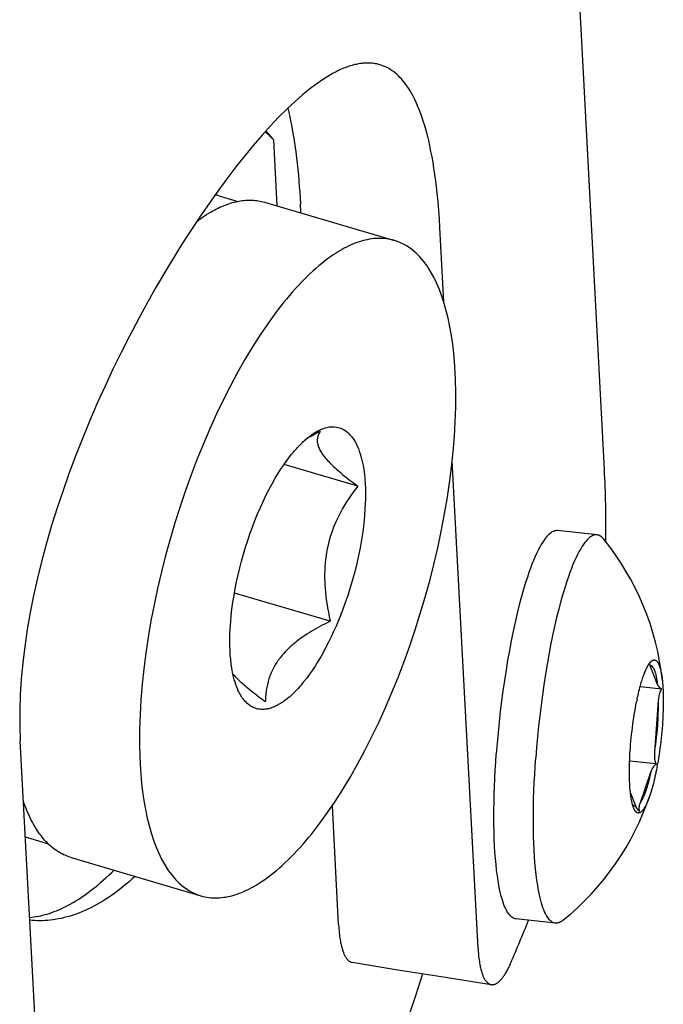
# Model space of a CAD drawing. Extents: x 0 to 1189, y 0 to 841.
# Tile 14 of 84: x 158 to 168, y 118 to 132. Entities that reach past the tile are written whole.
import ezdxf

# ---------------------------------------------------------------- set-up
doc = ezdxf.new("R2010")
doc.units = 0
doc.header["$LTSCALE"] = 65.395
doc.layers.add('connessioni_resistenze_c0_BL8', color=7, linetype='CONTINUOUS')

# ---------------------------------------------------------------- blocks, each defined once
blk = doc.blocks.new('CONNESSIONI_RESISTENZE_C0_BL8', base_point=(121.248, 178.508))
at = {"layer": 'connessioni_resistenze_c0_BL8', "color": 2, "linetype": 'CONTINUOUS'}
for p, q in [((166.783, 125.785), (164.653, 166.052)), ((162.094, 129.568), (162.044, 130.511)), ((161.263, 129.711), (161.528, 129.633)), ((161.911, 129.622), (163.773, 129.073)), ((162.434, 129.468), (162.427, 129.597)), ((164.482, 128.185), (164.425, 129.258)), ((163.248, 125.55), (162.193, 125.861)), ((164.972, 118.919), (164.602, 125.911)), ((166.678, 124.85), (166.112, 124.911)), ((166.802, 124.756), (166.802, 124.788)), ((162.854, 123.611), (161.481, 124.016)), ((167.546, 122.704), (167.44, 122.973)), ((167.604, 122.637), (167.295, 122.67)), ((167.505, 121.74), (167.559, 122.468)), ((158.868, 113.27), (158.411, 121.896)), ((167.525, 121.564), (167.145, 121.605)), ((167.295, 120.999), (167.455, 121.459)), ((167.157, 121.145), (167.232, 120.954)), ((162.974, 119.258), (162.884, 120.966)), ((158.547, 120.499), (158.812, 120.421)), ((159.139, 120.222), (161.001, 119.673)), ((166.082, 119.282), (165.516, 119.342)), ((163.166, 118.72), (163.824, 118.614)), ((163.824, 118.614), (164.507, 118.505)), ((164.507, 118.505), (165.162, 118.399))]:
    blk.add_line(p, q, dxfattribs=at)
for points in [[(163.52, 131.603), (163.504, 131.606), (163.489, 131.609), (163.473, 131.611), (163.457, 131.613), (163.442, 131.615), (163.426, 131.616), (163.41, 131.616), (163.394, 131.616), (163.378, 131.616), (163.362, 131.616), (163.345, 131.615), (163.328, 131.614), (163.311, 131.612), (163.294, 131.61), (163.277, 131.608), (163.261, 131.605), (163.244, 131.602), (163.228, 131.598), (163.207, 131.594), (163.187, 131.589), (163.167, 131.583), (163.147, 131.577), (163.127, 131.571), (163.107, 131.564), (163.087, 131.557), (163.067, 131.55), (163.046, 131.541), (163.024, 131.532), (163.003, 131.523), (162.982, 131.513), (162.961, 131.503), (162.94, 131.492), (162.919, 131.482), (162.898, 131.471)], [(162.898, 131.471), (162.819, 131.425), (162.742, 131.377), (162.66, 131.32), (162.58, 131.26), (162.462, 131.165), (162.349, 131.066), (162.238, 130.962), (162.114, 130.839), (161.994, 130.712), (161.877, 130.583), (161.749, 130.434), (161.624, 130.282), (161.501, 130.128), (161.37, 129.955), (161.242, 129.781), (161.117, 129.604), (160.984, 129.411), (160.855, 129.216), (160.729, 129.019), (160.534, 128.703), (160.346, 128.382), (160.158, 128.043), (159.976, 127.701), (159.856, 127.464), (159.74, 127.225), (159.627, 126.984), (159.516, 126.739), (159.409, 126.492), (159.307, 126.243), (159.208, 125.993), (159.114, 125.741), (159.024, 125.488), (158.94, 125.237), (158.861, 124.984), (158.787, 124.729), (158.72, 124.481), (158.658, 124.231), (158.602, 123.979), (158.553, 123.737), (158.511, 123.493), (158.475, 123.249), (158.447, 123.017), (158.425, 122.784), (158.411, 122.551), (158.404, 122.333), (158.404, 122.114), (158.411, 121.896)], [(164.425, 129.258), (164.418, 129.381), (164.409, 129.504), (164.399, 129.627), (164.387, 129.75), (164.377, 129.839), (164.366, 129.928), (164.354, 130.017), (164.341, 130.105), (164.327, 130.194), (164.313, 130.272), (164.298, 130.35), (164.282, 130.428), (164.265, 130.506), (164.246, 130.583), (164.228, 130.65), (164.209, 130.716), (164.188, 130.783), (164.166, 130.848), (164.143, 130.914), (164.125, 130.96), (164.106, 131.005), (164.086, 131.051), (164.065, 131.095), (164.042, 131.14), (164.019, 131.183), (163.998, 131.219), (163.975, 131.255), (163.952, 131.29), (163.927, 131.324), (163.901, 131.357), (163.873, 131.389), (163.852, 131.411), (163.83, 131.433), (163.807, 131.455), (163.783, 131.475), (163.759, 131.494), (163.733, 131.512), (163.707, 131.529), (163.678, 131.546), (163.647, 131.561), (163.616, 131.574), (163.585, 131.586), (163.552, 131.596), (163.52, 131.603)], [(162.245, 130.968), (162.259, 130.909), (162.273, 130.85), (162.285, 130.79), (162.297, 130.73), (162.309, 130.67), (162.32, 130.605), (162.331, 130.539), (162.342, 130.473), (162.351, 130.407), (162.36, 130.341), (162.371, 130.259), (162.381, 130.176), (162.389, 130.094), (162.397, 130.011), (162.405, 129.928), (162.411, 129.845), (162.417, 129.763), (162.423, 129.68), (162.427, 129.597)], [(162.044, 130.511), (162.037, 130.519), (162.029, 130.527), (162.022, 130.535), (162.014, 130.543), (162.006, 130.552), (161.998, 130.56), (161.989, 130.568), (161.981, 130.576), (161.973, 130.585), (161.964, 130.592), (161.955, 130.6), (161.947, 130.608), (161.938, 130.616), (161.929, 130.624), (161.92, 130.631)], [(161.93, 130.642), (161.936, 130.636), (161.942, 130.63), (161.948, 130.624), (161.954, 130.618), (161.959, 130.612), (161.966, 130.605), (161.973, 130.598), (161.98, 130.59), (161.987, 130.583), (161.994, 130.575), (162, 130.567), (162.007, 130.559), (162.013, 130.551), (162.02, 130.543), (162.026, 130.535), (162.032, 130.527), (162.038, 130.519), (162.044, 130.511)], [(160.941, 129.346), (160.969, 129.367), (160.997, 129.387), (161.025, 129.406), (161.053, 129.425), (161.082, 129.444), (161.112, 129.462), (161.141, 129.479), (161.171, 129.496), (161.201, 129.513), (161.225, 129.525), (161.25, 129.537), (161.274, 129.549), (161.299, 129.56), (161.324, 129.57), (161.349, 129.58), (161.375, 129.59), (161.4, 129.599), (161.426, 129.607), (161.452, 129.615), (161.475, 129.621), (161.499, 129.627), (161.522, 129.632), (161.546, 129.637), (161.57, 129.641), (161.594, 129.644), (161.618, 129.647), (161.642, 129.649), (161.666, 129.651), (161.69, 129.651), (161.713, 129.651), (161.735, 129.651), (161.758, 129.649), (161.78, 129.647), (161.803, 129.645), (161.825, 129.641), (161.847, 129.638), (161.868, 129.633), (161.89, 129.628), (161.911, 129.622)], [(163.773, 129.073), (163.745, 129.08), (163.716, 129.087), (163.687, 129.092), (163.658, 129.097), (163.629, 129.1), (163.6, 129.102), (163.569, 129.102), (163.538, 129.102), (163.507, 129.1), (163.477, 129.098), (163.446, 129.094), (163.416, 129.089), (163.383, 129.083), (163.351, 129.076), (163.318, 129.067), (163.286, 129.058), (163.255, 129.047), (163.223, 129.036), (163.189, 129.023), (163.155, 129.008), (163.121, 128.993), (163.088, 128.977), (163.055, 128.96), (163.023, 128.942), (162.981, 128.917), (162.939, 128.892), (162.898, 128.865), (162.857, 128.837), (162.817, 128.808), (162.774, 128.776), (162.732, 128.742), (162.69, 128.707), (162.649, 128.672), (162.608, 128.636), (162.564, 128.596), (162.521, 128.554), (162.479, 128.512), (162.438, 128.47), (162.397, 128.427), (162.353, 128.379), (162.31, 128.331), (162.268, 128.282), (162.226, 128.232), (162.185, 128.182)], [(162.589, 120.564), (162.705, 120.714), (162.816, 120.867), (162.923, 121.024), (163.035, 121.2), (163.143, 121.379), (163.246, 121.56), (163.351, 121.757), (163.452, 121.957), (163.549, 122.158), (163.646, 122.373), (163.738, 122.589), (163.826, 122.806), (163.913, 123.033), (163.994, 123.26), (164.072, 123.489), (164.145, 123.722), (164.214, 123.957), (164.279, 124.192), (164.339, 124.427), (164.394, 124.662), (164.444, 124.899), (164.489, 125.13), (164.529, 125.362), (164.564, 125.594), (164.592, 125.816), (164.616, 126.039), (164.634, 126.262), (164.646, 126.47), (164.653, 126.679), (164.654, 126.887), (164.65, 127.077), (164.64, 127.267), (164.624, 127.457), (164.609, 127.583), (164.591, 127.708), (164.569, 127.833), (164.543, 127.957), (164.517, 128.064), (164.487, 128.169), (164.453, 128.274), (164.415, 128.377), (164.378, 128.463), (164.337, 128.547), (164.291, 128.629), (164.241, 128.708), (164.191, 128.774), (164.138, 128.837), (164.084, 128.891), (164.025, 128.941), (163.986, 128.97), (163.946, 128.996), (163.903, 129.02), (163.861, 129.04), (163.818, 129.058), (163.773, 129.073)], [(162.185, 128.182), (162.069, 128.032), (161.958, 127.878), (161.851, 127.721), (161.739, 127.546), (161.631, 127.367), (161.528, 127.186), (161.423, 126.989), (161.322, 126.789), (161.225, 126.587), (161.128, 126.373), (161.036, 126.157), (160.948, 125.939), (160.861, 125.713), (160.78, 125.485), (160.702, 125.256), (160.629, 125.023), (160.56, 124.789), (160.495, 124.553), (160.435, 124.319), (160.38, 124.083), (160.33, 123.847), (160.285, 123.616), (160.245, 123.384), (160.211, 123.152), (160.182, 122.93), (160.158, 122.707), (160.14, 122.484), (160.128, 122.276), (160.121, 122.067), (160.12, 121.858), (160.124, 121.668), (160.134, 121.478), (160.15, 121.289), (160.165, 121.163), (160.183, 121.038), (160.205, 120.913), (160.231, 120.789), (160.257, 120.682), (160.287, 120.576), (160.321, 120.472), (160.359, 120.369), (160.396, 120.283), (160.437, 120.198), (160.483, 120.117), (160.533, 120.038), (160.583, 119.972), (160.636, 119.909), (160.69, 119.854), (160.749, 119.804), (160.788, 119.776), (160.829, 119.749), (160.871, 119.726), (160.913, 119.705), (160.957, 119.688), (161.001, 119.673)], [(162.691, 126.348), (162.72, 126.361), (162.75, 126.373), (162.781, 126.383), (162.812, 126.391), (162.844, 126.397), (162.867, 126.399), (162.891, 126.4), (162.915, 126.399), (162.938, 126.396), (162.961, 126.392), (162.983, 126.387), (163.005, 126.379), (163.026, 126.37), (163.046, 126.359), (163.067, 126.347), (163.086, 126.333), (163.105, 126.318), (163.124, 126.3), (163.141, 126.282), (163.158, 126.262), (163.175, 126.24), (163.191, 126.216), (163.206, 126.192), (163.224, 126.158), (163.241, 126.123), (163.257, 126.087), (163.27, 126.051), (163.283, 126.014), (163.299, 125.958), (163.313, 125.902), (163.324, 125.845), (163.334, 125.788), (163.343, 125.721), (163.349, 125.654), (163.354, 125.587), (163.357, 125.52), (163.359, 125.445), (163.358, 125.37), (163.356, 125.295), (163.352, 125.219), (163.347, 125.138), (163.339, 125.056), (163.33, 124.975), (163.319, 124.894), (163.302, 124.78), (163.282, 124.666), (163.259, 124.553), (163.233, 124.437), (163.205, 124.322), (163.174, 124.207), (163.14, 124.093), (163.104, 123.979), (163.065, 123.866), (163.025, 123.756), (162.982, 123.647), (162.937, 123.54), (162.903, 123.463), (162.868, 123.387), (162.831, 123.312), (162.793, 123.238), (162.756, 123.169), (162.718, 123.101), (162.678, 123.034), (162.637, 122.968), (162.598, 122.91), (162.558, 122.852), (162.517, 122.796), (162.473, 122.74)], [(162.301, 126.005), (162.314, 126.022), (162.327, 126.038), (162.341, 126.054), (162.355, 126.07), (162.369, 126.085), (162.383, 126.101), (162.397, 126.116), (162.412, 126.132), (162.426, 126.147), (162.441, 126.162), (162.456, 126.176), (162.468, 126.188), (162.48, 126.199), (162.493, 126.21), (162.505, 126.221), (162.518, 126.231), (162.531, 126.242), (162.543, 126.252), (162.556, 126.262), (162.57, 126.272), (162.583, 126.282), (162.597, 126.292), (162.61, 126.301)], [(162.61, 126.301), (162.615, 126.304), (162.62, 126.307), (162.625, 126.311), (162.631, 126.314), (162.636, 126.318), (162.642, 126.321), (162.648, 126.325), (162.654, 126.328), (162.66, 126.332), (162.667, 126.335), (162.673, 126.338), (162.679, 126.341), (162.685, 126.345), (162.691, 126.348)], [(162.71, 126.332), (162.704, 126.322), (162.698, 126.312), (162.692, 126.301), (162.687, 126.29), (162.682, 126.279), (162.678, 126.267), (162.674, 126.255), (162.672, 126.243), (162.67, 126.231), (162.668, 126.218), (162.668, 126.206), (162.668, 126.193), (162.669, 126.181), (162.67, 126.169), (162.673, 126.156), (162.675, 126.144), (162.679, 126.132), (162.683, 126.12), (162.687, 126.108), (162.693, 126.094), (162.699, 126.079), (162.706, 126.065), (162.714, 126.052), (162.722, 126.038), (162.731, 126.025), (162.739, 126.012), (162.753, 125.993), (162.767, 125.975), (162.781, 125.957), (162.796, 125.939), (162.811, 125.922), (162.827, 125.905), (162.846, 125.885), (162.865, 125.865), (162.885, 125.846), (162.904, 125.827), (162.925, 125.809), (162.945, 125.79), (162.973, 125.766), (163.001, 125.742), (163.03, 125.718), (163.059, 125.694), (163.088, 125.671), (163.127, 125.64), (163.167, 125.61), (163.208, 125.58), (163.248, 125.55)], [(161.528, 122.632), (161.514, 122.667), (161.501, 122.702), (161.49, 122.737), (161.479, 122.773), (161.465, 122.827), (161.453, 122.882), (161.443, 122.938), (161.434, 123), (161.427, 123.062), (161.422, 123.124), (161.418, 123.193), (161.416, 123.261), (161.415, 123.33), (161.417, 123.421), (161.421, 123.512), (161.427, 123.603), (161.435, 123.694), (161.446, 123.785), (161.459, 123.884), (161.475, 123.982), (161.492, 124.08), (161.512, 124.178), (161.533, 124.275), (161.557, 124.375), (161.583, 124.475), (161.611, 124.574), (161.64, 124.673), (161.672, 124.771), (161.704, 124.867), (161.739, 124.962), (161.775, 125.057), (161.813, 125.151), (161.853, 125.244), (161.893, 125.329), (161.933, 125.414), (161.976, 125.498), (162.021, 125.581), (162.067, 125.663), (162.104, 125.725), (162.143, 125.786), (162.182, 125.845), (162.22, 125.9), (162.26, 125.953), (162.301, 126.005)], [(163.248, 125.55), (163.215, 125.506), (163.182, 125.461), (163.15, 125.416), (163.119, 125.37), (163.089, 125.323), (163.06, 125.276), (163.032, 125.228), (163.006, 125.18), (162.98, 125.131), (162.958, 125.085), (162.936, 125.039), (162.916, 124.993), (162.898, 124.946), (162.88, 124.898), (162.863, 124.85), (162.848, 124.801), (162.835, 124.751), (162.822, 124.701), (162.811, 124.651), (162.802, 124.6), (162.794, 124.549), (162.787, 124.497), (162.781, 124.446), (162.777, 124.394), (162.775, 124.342), (162.774, 124.289), (162.774, 124.237), (162.775, 124.184), (162.777, 124.132), (162.781, 124.079), (162.785, 124.027), (162.791, 123.975), (162.797, 123.922), (162.805, 123.87), (162.815, 123.805), (162.827, 123.74), (162.84, 123.676), (162.854, 123.611)], [(166.112, 124.911), (166.097, 124.911), (166.082, 124.91), (166.067, 124.906), (166.052, 124.9), (166.036, 124.892), (166.021, 124.883), (166.004, 124.871), (165.989, 124.857), (165.971, 124.84), (165.954, 124.821), (165.939, 124.802), (165.924, 124.782), (165.9, 124.747), (165.878, 124.712), (165.857, 124.675), (165.834, 124.63), (165.811, 124.584), (165.79, 124.538), (165.767, 124.483), (165.745, 124.428), (165.724, 124.373), (165.701, 124.309), (165.679, 124.245), (165.658, 124.181), (165.625, 124.073), (165.594, 123.964), (165.563, 123.845), (165.533, 123.726), (165.504, 123.598), (165.476, 123.469), (165.447, 123.33), (165.421, 123.19), (165.396, 123.051), (165.373, 122.911), (165.35, 122.762), (165.328, 122.613), (165.309, 122.464), (165.29, 122.315), (165.274, 122.164), (165.259, 122.013), (165.245, 121.862), (165.233, 121.711)], [(166.678, 124.85), (166.663, 124.85), (166.648, 124.849), (166.633, 124.845), (166.618, 124.84), (166.602, 124.832), (166.586, 124.822), (166.57, 124.81), (166.555, 124.797), (166.537, 124.779), (166.52, 124.761), (166.504, 124.741), (166.49, 124.721), (166.466, 124.687), (166.444, 124.651), (166.423, 124.615), (166.4, 124.57), (166.377, 124.524), (166.356, 124.478), (166.333, 124.423), (166.311, 124.368), (166.29, 124.312), (166.267, 124.248), (166.245, 124.184), (166.224, 124.12), (166.191, 124.012), (166.16, 123.904), (166.129, 123.785), (166.099, 123.666), (166.069, 123.537), (166.041, 123.409), (166.013, 123.269), (165.987, 123.13), (165.962, 122.99), (165.939, 122.85), (165.916, 122.701), (165.894, 122.553), (165.875, 122.404), (165.856, 122.254), (165.84, 122.104), (165.825, 121.952), (165.811, 121.801), (165.799, 121.65)], [(166.775, 124.788), (166.772, 124.791), (166.77, 124.794), (166.768, 124.797), (166.765, 124.799), (166.763, 124.802), (166.761, 124.804), (166.758, 124.807), (166.756, 124.81), (166.753, 124.812), (166.75, 124.814), (166.748, 124.817), (166.745, 124.819), (166.742, 124.821), (166.739, 124.824), (166.737, 124.826), (166.734, 124.828), (166.731, 124.83), (166.728, 124.832), (166.725, 124.833), (166.723, 124.835), (166.72, 124.836), (166.717, 124.838), (166.714, 124.839), (166.712, 124.841), (166.709, 124.842), (166.706, 124.843), (166.703, 124.844), (166.7, 124.845), (166.698, 124.846), (166.695, 124.847), (166.692, 124.847), (166.689, 124.848), (166.686, 124.849), (166.684, 124.849), (166.681, 124.85), (166.678, 124.85)], [(162.854, 123.611), (162.819, 123.594), (162.785, 123.576), (162.75, 123.558), (162.715, 123.54), (162.681, 123.521), (162.647, 123.502), (162.615, 123.483), (162.582, 123.464), (162.55, 123.444), (162.519, 123.424), (162.487, 123.403), (162.456, 123.382), (162.433, 123.366), (162.411, 123.35), (162.389, 123.333), (162.367, 123.316), (162.345, 123.299), (162.324, 123.281), (162.303, 123.263), (162.282, 123.244), (162.262, 123.225), (162.242, 123.206), (162.222, 123.187), (162.203, 123.167), (162.184, 123.146), (162.166, 123.125), (162.149, 123.104)], [(162.149, 123.104), (162.136, 123.088), (162.123, 123.071), (162.111, 123.054), (162.099, 123.037), (162.088, 123.02), (162.076, 123.002), (162.066, 122.985), (162.055, 122.967), (162.045, 122.948), (162.035, 122.929), (162.025, 122.909), (162.016, 122.889), (162.007, 122.869), (161.998, 122.848), (161.99, 122.828), (161.983, 122.807), (161.976, 122.786), (161.97, 122.766), (161.964, 122.746), (161.958, 122.725), (161.953, 122.704), (161.949, 122.684), (161.945, 122.663), (161.941, 122.642), (161.937, 122.621), (161.934, 122.597), (161.931, 122.574), (161.929, 122.55), (161.927, 122.526), (161.925, 122.503), (161.924, 122.479), (161.923, 122.455)], [(167.406, 122.971), (167.407, 122.974), (167.409, 122.976), (167.411, 122.979), (167.412, 122.982), (167.414, 122.984), (167.415, 122.986), (167.416, 122.989), (167.418, 122.991), (167.419, 122.993), (167.421, 122.996), (167.423, 122.998), (167.424, 123), (167.426, 123.002)], [(167.426, 123.002), (167.426, 123.004), (167.427, 123.005), (167.428, 123.006), (167.429, 123.007), (167.43, 123.009), (167.431, 123.01), (167.432, 123.011), (167.433, 123.013), (167.434, 123.014), (167.435, 123.016)], [(167.433, 123.005), (167.433, 123.005), (167.434, 123.006), (167.434, 123.006), (167.434, 123.007), (167.434, 123.008), (167.434, 123.008), (167.434, 123.009), (167.434, 123.009), (167.434, 123.01), (167.434, 123.01), (167.434, 123.011), (167.434, 123.011), (167.434, 123.012), (167.434, 123.012), (167.434, 123.013), (167.435, 123.013), (167.435, 123.014), (167.435, 123.014), (167.435, 123.015)], [(167.44, 122.973), (167.44, 122.974), (167.439, 122.976), (167.439, 122.977), (167.438, 122.978), (167.438, 122.98), (167.437, 122.981), (167.437, 122.982), (167.437, 122.983), (167.436, 122.984), (167.436, 122.986), (167.436, 122.987), (167.435, 122.988), (167.435, 122.989), (167.435, 122.99), (167.435, 122.991), (167.434, 122.992), (167.434, 122.993), (167.434, 122.995), (167.434, 122.996), (167.434, 122.997), (167.434, 122.998), (167.434, 122.999), (167.433, 123), (167.433, 123.001), (167.433, 123.003), (167.433, 123.004), (167.433, 123.005)], [(167.435, 123.016), (167.437, 123.017), (167.438, 123.019), (167.44, 123.021), (167.441, 123.023), (167.443, 123.024), (167.444, 123.026), (167.445, 123.027), (167.446, 123.028), (167.448, 123.029), (167.449, 123.031), (167.45, 123.032), (167.451, 123.033), (167.452, 123.034), (167.454, 123.035), (167.455, 123.037), (167.456, 123.038), (167.458, 123.039), (167.459, 123.04), (167.46, 123.041), (167.462, 123.042), (167.463, 123.043), (167.464, 123.044)], [(167.464, 123.044), (167.465, 123.045), (167.466, 123.045), (167.466, 123.046), (167.467, 123.046), (167.468, 123.047), (167.469, 123.047), (167.469, 123.047), (167.47, 123.048), (167.471, 123.048), (167.471, 123.049), (167.472, 123.049), (167.473, 123.049), (167.473, 123.05), (167.474, 123.05), (167.475, 123.051), (167.475, 123.051)], [(167.475, 123.051), (167.478, 123.052), (167.481, 123.053), (167.484, 123.054), (167.487, 123.055), (167.49, 123.056), (167.493, 123.056), (167.496, 123.057), (167.499, 123.057), (167.502, 123.056), (167.505, 123.056), (167.507, 123.055), (167.51, 123.055), (167.513, 123.054), (167.516, 123.052), (167.518, 123.051), (167.521, 123.05), (167.524, 123.048), (167.527, 123.046), (167.529, 123.044), (167.532, 123.041), (167.534, 123.039), (167.537, 123.036), (167.539, 123.034), (167.541, 123.031), (167.544, 123.027), (167.547, 123.022), (167.55, 123.018), (167.553, 123.013), (167.555, 123.009), (167.558, 123.004), (167.56, 123), (167.563, 122.993), (167.566, 122.986), (167.569, 122.978), (167.572, 122.971), (167.574, 122.964), (167.577, 122.957), (167.58, 122.946), (167.583, 122.935), (167.586, 122.924), (167.589, 122.914), (167.591, 122.903), (167.594, 122.889), (167.597, 122.875), (167.6, 122.861), (167.602, 122.847), (167.605, 122.833), (167.607, 122.819), (167.609, 122.805), (167.61, 122.791), (167.612, 122.777), (167.614, 122.763)], [(161.923, 122.455), (161.893, 122.477), (161.863, 122.5), (161.833, 122.522), (161.803, 122.545), (161.773, 122.568), (161.744, 122.591), (161.715, 122.615), (161.686, 122.639), (161.657, 122.663), (161.639, 122.679), (161.62, 122.696), (161.602, 122.712), (161.583, 122.729), (161.565, 122.746), (161.547, 122.763), (161.532, 122.778), (161.517, 122.794), (161.502, 122.81), (161.487, 122.826), (161.473, 122.842), (161.459, 122.859)], [(167.253, 122.496), (167.259, 122.523), (167.265, 122.551), (167.271, 122.578), (167.278, 122.606), (167.285, 122.633), (167.292, 122.66), (167.299, 122.687), (167.307, 122.715), (167.312, 122.732), (167.317, 122.749), (167.323, 122.767), (167.328, 122.784), (167.334, 122.802), (167.34, 122.819), (167.346, 122.836), (167.352, 122.853), (167.359, 122.87), (167.366, 122.887)], [(167.366, 122.887), (167.368, 122.893), (167.371, 122.899), (167.373, 122.904), (167.376, 122.91), (167.378, 122.916), (167.381, 122.922), (167.383, 122.927), (167.386, 122.933), (167.389, 122.938), (167.391, 122.944), (167.394, 122.949), (167.397, 122.955), (167.4, 122.96), (167.403, 122.965), (167.406, 122.971)], [(167.546, 122.704), (167.545, 122.717), (167.543, 122.73), (167.542, 122.742), (167.54, 122.755), (167.538, 122.768), (167.536, 122.781), (167.534, 122.793), (167.532, 122.806), (167.529, 122.819), (167.527, 122.828), (167.525, 122.837), (167.523, 122.846), (167.52, 122.856), (167.518, 122.865), (167.515, 122.873), (167.513, 122.88), (167.511, 122.888), (167.508, 122.896), (167.505, 122.903), (167.503, 122.908), (167.501, 122.914), (167.498, 122.919), (167.496, 122.924), (167.493, 122.929), (167.491, 122.934), (167.488, 122.937), (167.486, 122.941), (167.483, 122.945), (167.481, 122.949), (167.478, 122.952), (167.475, 122.955), (167.473, 122.958), (167.471, 122.96), (167.468, 122.962), (167.466, 122.964), (167.463, 122.965), (167.461, 122.967), (167.458, 122.969), (167.456, 122.97), (167.453, 122.971), (167.451, 122.971), (167.448, 122.972), (167.445, 122.973), (167.443, 122.973), (167.44, 122.973)], [(162.473, 122.74), (162.454, 122.717), (162.435, 122.694), (162.415, 122.671), (162.394, 122.648), (162.374, 122.626), (162.353, 122.604), (162.331, 122.582), (162.312, 122.564), (162.293, 122.546), (162.273, 122.528), (162.253, 122.511), (162.232, 122.495), (162.211, 122.478), (162.19, 122.463), (162.174, 122.452), (162.157, 122.441), (162.141, 122.43), (162.124, 122.42), (162.106, 122.41), (162.089, 122.401), (162.071, 122.392), (162.053, 122.384), (162.038, 122.378), (162.022, 122.372), (162.006, 122.366), (161.99, 122.361), (161.973, 122.357), (161.957, 122.353), (161.94, 122.35), (161.923, 122.348), (161.908, 122.347), (161.893, 122.346), (161.878, 122.346), (161.862, 122.346), (161.847, 122.348), (161.833, 122.35), (161.818, 122.352), (161.804, 122.356), (161.79, 122.36), (161.776, 122.364), (161.762, 122.37), (161.748, 122.376), (161.735, 122.382), (161.722, 122.39), (161.709, 122.398), (161.696, 122.406), (161.683, 122.416), (161.671, 122.427), (161.659, 122.438), (161.647, 122.449), (161.635, 122.461), (161.625, 122.473), (161.614, 122.486), (161.604, 122.499), (161.593, 122.515), (161.582, 122.531), (161.572, 122.547), (161.562, 122.564), (161.553, 122.58), (161.544, 122.598), (161.536, 122.615), (161.528, 122.632)], [(167.614, 122.763), (167.614, 122.755), (167.615, 122.746), (167.616, 122.737), (167.617, 122.726), (167.618, 122.714), (167.619, 122.702), (167.62, 122.69), (167.621, 122.679), (167.622, 122.667), (167.622, 122.655)], [(167.604, 122.637), (167.601, 122.639), (167.599, 122.64), (167.596, 122.642), (167.594, 122.644), (167.591, 122.646), (167.589, 122.647), (167.587, 122.649), (167.584, 122.651), (167.582, 122.653), (167.58, 122.655), (167.578, 122.657), (167.575, 122.66), (167.573, 122.662), (167.571, 122.664), (167.569, 122.666), (167.567, 122.668), (167.565, 122.671), (167.564, 122.673), (167.562, 122.676), (167.56, 122.678), (167.559, 122.68), (167.557, 122.683), (167.555, 122.685), (167.554, 122.688), (167.553, 122.691), (167.551, 122.693), (167.55, 122.696), (167.549, 122.699), (167.548, 122.701), (167.546, 122.704)], [(167.559, 122.468), (167.559, 122.475), (167.56, 122.483), (167.561, 122.49), (167.562, 122.497), (167.563, 122.505), (167.564, 122.512), (167.565, 122.519), (167.566, 122.527), (167.567, 122.534), (167.568, 122.541), (167.57, 122.548), (167.572, 122.556), (167.573, 122.56), (167.574, 122.565), (167.575, 122.57), (167.577, 122.575), (167.578, 122.579), (167.579, 122.584), (167.581, 122.589), (167.583, 122.593), (167.584, 122.598), (167.586, 122.602), (167.588, 122.607), (167.59, 122.611), (167.592, 122.616), (167.594, 122.62), (167.596, 122.624), (167.599, 122.629), (167.601, 122.633), (167.604, 122.637)], [(167.622, 122.655), (167.624, 122.624), (167.625, 122.593), (167.626, 122.561), (167.627, 122.53), (167.627, 122.499), (167.627, 122.467), (167.627, 122.436), (167.627, 122.405), (167.626, 122.364), (167.625, 122.324), (167.623, 122.284), (167.621, 122.243), (167.619, 122.203), (167.617, 122.163), (167.614, 122.122)], [(167.156, 121.794), (167.159, 121.843), (167.164, 121.891), (167.168, 121.94), (167.173, 121.988), (167.179, 122.037), (167.185, 122.085), (167.191, 122.133), (167.197, 122.18), (167.204, 122.226), (167.211, 122.272), (167.219, 122.318), (167.227, 122.364), (167.236, 122.41), (167.245, 122.456)], [(167.505, 121.74), (167.513, 121.793), (167.52, 121.846), (167.526, 121.9), (167.532, 121.953), (167.538, 122.007), (167.542, 122.061), (167.547, 122.114), (167.55, 122.158), (167.552, 122.203), (167.555, 122.247), (167.556, 122.291), (167.558, 122.335), (167.559, 122.38), (167.559, 122.424), (167.559, 122.468)], [(167.614, 122.122), (167.61, 122.075), (167.606, 122.027), (167.601, 121.98), (167.596, 121.932), (167.591, 121.885), (167.585, 121.837), (167.579, 121.791), (167.573, 121.745), (167.566, 121.699), (167.559, 121.652), (167.552, 121.606), (167.544, 121.56)], [(167.152, 121.194), (167.149, 121.224), (167.147, 121.255), (167.146, 121.286), (167.144, 121.317), (167.143, 121.348), (167.143, 121.378), (167.142, 121.409), (167.142, 121.44), (167.142, 121.471), (167.143, 121.511), (167.143, 121.552), (167.145, 121.592), (167.146, 121.633), (167.148, 121.673), (167.15, 121.714), (167.153, 121.754), (167.156, 121.794)], [(167.525, 121.564), (167.523, 121.569), (167.521, 121.574), (167.519, 121.579), (167.517, 121.584), (167.516, 121.589), (167.515, 121.594), (167.513, 121.599), (167.512, 121.604), (167.511, 121.609), (167.51, 121.614), (167.509, 121.619), (167.508, 121.625), (167.507, 121.63), (167.507, 121.635), (167.506, 121.64), (167.506, 121.646), (167.505, 121.651), (167.505, 121.658), (167.504, 121.666), (167.504, 121.673), (167.504, 121.68), (167.504, 121.688), (167.504, 121.695), (167.504, 121.703), (167.504, 121.71), (167.504, 121.717), (167.504, 121.725), (167.505, 121.732), (167.505, 121.74)], [(165.516, 119.342), (165.504, 119.344), (165.492, 119.348), (165.481, 119.352), (165.47, 119.358), (165.458, 119.366), (165.447, 119.375), (165.437, 119.384), (165.427, 119.395), (165.416, 119.409), (165.405, 119.423), (165.395, 119.438), (165.386, 119.453), (165.373, 119.478), (165.361, 119.504), (165.349, 119.531), (165.337, 119.563), (165.326, 119.596), (165.316, 119.629), (165.305, 119.668), (165.295, 119.707), (165.286, 119.746), (165.277, 119.791), (165.268, 119.836), (165.261, 119.882), (165.249, 119.958), (165.239, 120.034), (165.23, 120.122), (165.222, 120.21), (165.215, 120.298), (165.21, 120.386), (165.205, 120.488), (165.202, 120.589), (165.2, 120.69), (165.199, 120.791), (165.199, 120.903), (165.201, 121.014), (165.203, 121.126), (165.207, 121.237), (165.212, 121.356), (165.218, 121.474), (165.225, 121.592), (165.233, 121.711)], [(166.082, 119.282), (166.07, 119.284), (166.058, 119.287), (166.047, 119.292), (166.036, 119.297), (166.024, 119.305), (166.013, 119.314), (166.002, 119.324), (165.993, 119.334), (165.981, 119.348), (165.971, 119.362), (165.961, 119.377), (165.952, 119.392), (165.939, 119.418), (165.927, 119.444), (165.915, 119.47), (165.903, 119.503), (165.892, 119.535), (165.882, 119.568), (165.871, 119.607), (165.861, 119.646), (165.852, 119.686), (165.843, 119.731), (165.834, 119.776), (165.827, 119.821), (165.815, 119.897), (165.805, 119.974), (165.796, 120.062), (165.788, 120.149), (165.781, 120.238), (165.776, 120.326), (165.771, 120.427), (165.768, 120.528), (165.766, 120.63), (165.765, 120.731), (165.765, 120.842), (165.766, 120.954), (165.769, 121.065), (165.773, 121.177), (165.778, 121.295), (165.784, 121.414), (165.791, 121.532), (165.799, 121.65)], [(167.295, 120.999), (167.301, 121.008), (167.307, 121.016), (167.312, 121.025), (167.317, 121.034), (167.322, 121.043), (167.327, 121.053), (167.332, 121.062), (167.336, 121.071), (167.343, 121.086), (167.349, 121.1), (167.356, 121.115), (167.361, 121.13), (167.367, 121.145), (167.373, 121.16), (167.378, 121.174), (167.385, 121.196), (167.392, 121.218), (167.399, 121.239), (167.405, 121.261), (167.412, 121.283), (167.418, 121.305), (167.426, 121.336), (167.434, 121.366), (167.441, 121.397), (167.448, 121.428), (167.455, 121.459)], [(167.541, 121.543), (167.534, 121.511), (167.528, 121.478), (167.522, 121.445), (167.515, 121.413), (167.507, 121.38), (167.5, 121.348), (167.492, 121.315), (167.486, 121.291), (167.48, 121.267), (167.474, 121.243), (167.467, 121.219), (167.46, 121.195), (167.453, 121.171), (167.446, 121.147), (167.438, 121.123)], [(167.455, 121.459), (167.456, 121.463), (167.458, 121.467), (167.46, 121.472), (167.462, 121.476), (167.463, 121.48), (167.465, 121.485), (167.467, 121.489), (167.469, 121.493), (167.471, 121.497), (167.473, 121.501), (167.476, 121.506), (167.478, 121.51), (167.48, 121.514), (167.483, 121.517), (167.485, 121.52), (167.487, 121.524), (167.489, 121.527), (167.492, 121.53), (167.494, 121.533), (167.497, 121.536), (167.499, 121.539), (167.502, 121.542), (167.504, 121.545), (167.507, 121.548), (167.51, 121.551), (167.513, 121.554), (167.516, 121.556), (167.519, 121.559), (167.522, 121.561), (167.525, 121.564)], [(167.193, 120.96), (167.19, 120.969), (167.187, 120.978), (167.184, 120.987), (167.182, 120.996), (167.18, 121.005), (167.178, 121.015), (167.176, 121.024), (167.174, 121.033), (167.172, 121.042), (167.17, 121.052), (167.168, 121.061), (167.166, 121.076), (167.164, 121.091), (167.162, 121.105), (167.16, 121.12), (167.158, 121.135), (167.156, 121.149), (167.155, 121.164), (167.153, 121.179), (167.152, 121.194)], [(159.139, 120.222), (159.117, 120.229), (159.096, 120.236), (159.074, 120.245), (159.053, 120.254), (159.032, 120.263), (159.011, 120.274), (158.99, 120.285), (158.97, 120.297), (158.95, 120.309), (158.93, 120.322), (158.909, 120.337), (158.889, 120.352), (158.87, 120.368), (158.85, 120.384), (158.832, 120.401), (158.813, 120.418), (158.795, 120.436), (158.778, 120.454), (158.761, 120.473), (158.745, 120.492), (158.726, 120.514), (158.709, 120.536), (158.692, 120.559), (158.675, 120.582), (158.659, 120.606), (158.643, 120.63), (158.628, 120.654), (158.614, 120.678), (158.6, 120.703), (158.586, 120.728), (158.569, 120.76), (158.553, 120.793), (158.537, 120.826), (158.523, 120.859), (158.508, 120.892), (158.494, 120.926), (158.481, 120.96), (158.469, 120.994), (158.457, 121.028)], [(167.438, 121.123), (167.434, 121.11), (167.429, 121.097), (167.424, 121.084), (167.42, 121.071), (167.415, 121.058), (167.41, 121.045), (167.405, 121.032), (167.4, 121.022), (167.396, 121.011), (167.391, 121.001), (167.386, 120.99), (167.381, 120.98), (167.376, 120.97), (167.371, 120.959), (167.367, 120.952), (167.363, 120.945), (167.359, 120.939), (167.355, 120.932), (167.351, 120.925), (167.347, 120.919), (167.342, 120.912), (167.337, 120.906), (167.335, 120.902), (167.332, 120.898), (167.329, 120.895), (167.325, 120.891), (167.322, 120.888), (167.319, 120.884), (167.316, 120.881), (167.312, 120.878), (167.309, 120.875), (167.305, 120.872)], [(167.232, 120.954), (167.231, 120.954), (167.229, 120.954), (167.228, 120.954), (167.227, 120.954), (167.226, 120.955), (167.224, 120.955), (167.223, 120.955), (167.222, 120.956), (167.22, 120.956), (167.219, 120.956), (167.218, 120.957), (167.217, 120.957), (167.216, 120.958), (167.214, 120.958), (167.213, 120.959), (167.212, 120.96), (167.211, 120.96), (167.21, 120.961), (167.209, 120.962), (167.208, 120.962), (167.207, 120.963), (167.205, 120.964), (167.204, 120.965), (167.203, 120.966), (167.202, 120.967), (167.2, 120.968), (167.199, 120.97), (167.198, 120.971), (167.197, 120.972), (167.196, 120.973), (167.195, 120.974), (167.193, 120.976), (167.192, 120.978), (167.191, 120.979), (167.19, 120.981), (167.188, 120.983), (167.187, 120.985), (167.186, 120.986), (167.185, 120.988), (167.184, 120.99)], [(167.242, 120.871), (167.24, 120.873), (167.238, 120.874), (167.237, 120.876), (167.235, 120.878), (167.233, 120.879), (167.232, 120.881), (167.23, 120.883), (167.229, 120.885), (167.227, 120.887), (167.226, 120.888), (167.224, 120.89), (167.223, 120.892), (167.222, 120.894), (167.22, 120.896), (167.219, 120.898), (167.218, 120.9), (167.217, 120.903), (167.216, 120.905), (167.214, 120.908), (167.212, 120.912), (167.21, 120.915), (167.208, 120.919), (167.207, 120.922), (167.205, 120.926), (167.203, 120.93), (167.202, 120.933), (167.2, 120.937), (167.199, 120.941), (167.198, 120.945), (167.196, 120.948), (167.195, 120.952), (167.194, 120.956), (167.193, 120.96)], [(167.232, 120.954), (167.233, 120.952), (167.234, 120.95), (167.234, 120.949), (167.235, 120.947), (167.236, 120.945), (167.237, 120.943), (167.238, 120.941), (167.239, 120.939), (167.24, 120.937), (167.241, 120.935), (167.243, 120.933), (167.244, 120.931), (167.245, 120.929), (167.246, 120.927), (167.248, 120.925), (167.249, 120.924), (167.25, 120.922), (167.252, 120.92), (167.253, 120.918), (167.255, 120.916), (167.256, 120.915), (167.258, 120.913), (167.259, 120.911), (167.261, 120.91)], [(167.261, 120.91), (167.262, 120.908), (167.263, 120.907), (167.265, 120.906), (167.266, 120.905), (167.267, 120.904), (167.268, 120.903), (167.27, 120.902), (167.271, 120.9), (167.272, 120.899), (167.274, 120.898), (167.275, 120.897), (167.276, 120.896), (167.278, 120.895), (167.279, 120.894), (167.28, 120.893), (167.282, 120.892), (167.283, 120.891)], [(167.289, 120.887), (167.288, 120.889), (167.287, 120.892), (167.286, 120.894), (167.286, 120.897), (167.285, 120.899), (167.284, 120.902), (167.284, 120.904), (167.283, 120.907), (167.283, 120.909), (167.282, 120.912), (167.282, 120.915), (167.282, 120.918), (167.281, 120.921), (167.281, 120.924), (167.281, 120.927), (167.281, 120.93), (167.281, 120.933), (167.281, 120.936), (167.282, 120.939), (167.282, 120.942), (167.282, 120.945), (167.282, 120.948), (167.283, 120.951), (167.283, 120.954), (167.284, 120.957), (167.285, 120.961), (167.285, 120.965), (167.286, 120.969), (167.287, 120.973), (167.288, 120.976), (167.289, 120.98), (167.29, 120.984), (167.291, 120.988), (167.293, 120.992), (167.294, 120.995), (167.295, 120.999)], [(167.251, 120.865), (167.25, 120.866), (167.25, 120.866), (167.249, 120.866), (167.249, 120.867), (167.248, 120.867), (167.248, 120.867), (167.247, 120.868), (167.247, 120.868), (167.246, 120.868), (167.246, 120.869), (167.245, 120.869), (167.245, 120.869), (167.244, 120.87), (167.244, 120.87), (167.243, 120.87), (167.243, 120.871), (167.242, 120.871)], [(167.305, 120.872), (167.304, 120.872), (167.303, 120.871), (167.301, 120.87), (167.3, 120.869), (167.299, 120.869), (167.298, 120.868), (167.297, 120.867), (167.295, 120.867), (167.294, 120.866), (167.293, 120.865), (167.292, 120.865), (167.29, 120.864), (167.289, 120.864), (167.288, 120.863), (167.286, 120.863), (167.285, 120.862), (167.284, 120.862), (167.283, 120.861), (167.281, 120.861), (167.28, 120.861), (167.278, 120.861), (167.277, 120.86), (167.276, 120.86), (167.274, 120.86), (167.273, 120.86), (167.272, 120.86), (167.27, 120.86), (167.269, 120.86), (167.268, 120.86), (167.266, 120.86), (167.265, 120.861), (167.264, 120.861), (167.263, 120.861), (167.261, 120.861), (167.26, 120.862), (167.259, 120.862), (167.258, 120.862), (167.257, 120.863), (167.256, 120.863), (167.254, 120.864), (167.253, 120.864), (167.252, 120.865), (167.251, 120.865)], [(161.001, 119.673), (161.029, 119.665), (161.058, 119.659), (161.087, 119.653), (161.116, 119.649), (161.145, 119.646), (161.174, 119.644), (161.205, 119.643), (161.236, 119.644), (161.267, 119.645), (161.297, 119.648), (161.328, 119.652), (161.358, 119.656), (161.391, 119.663), (161.423, 119.67), (161.456, 119.679), (161.488, 119.688), (161.52, 119.698), (161.551, 119.71), (161.585, 119.723), (161.619, 119.738), (161.653, 119.753), (161.686, 119.769), (161.719, 119.786), (161.751, 119.804), (161.793, 119.828), (161.835, 119.854), (161.876, 119.881), (161.917, 119.909), (161.957, 119.937), (162, 119.97), (162.042, 120.004), (162.084, 120.038), (162.125, 120.074), (162.166, 120.11), (162.21, 120.15), (162.253, 120.191), (162.295, 120.233), (162.336, 120.276), (162.377, 120.319), (162.421, 120.367), (162.464, 120.415), (162.506, 120.464), (162.548, 120.514), (162.589, 120.564)], [(158.545, 119.364), (158.577, 119.367), (158.609, 119.371), (158.641, 119.375), (158.673, 119.381), (158.705, 119.387), (158.736, 119.395), (158.768, 119.403), (158.799, 119.412), (158.83, 119.421), (158.864, 119.433), (158.899, 119.446), (158.933, 119.459), (158.966, 119.473), (158.999, 119.488), (159.032, 119.504), (159.065, 119.52), (159.097, 119.537), (159.129, 119.555), (159.17, 119.578), (159.209, 119.602), (159.249, 119.627), (159.288, 119.652), (159.326, 119.679), (159.364, 119.706), (159.402, 119.733), (159.439, 119.762), (159.48, 119.794), (159.521, 119.828), (159.561, 119.862), (159.601, 119.896), (159.64, 119.931), (159.679, 119.967), (159.717, 120.003), (159.755, 120.04)], [(160.056, 119.951), (160.016, 119.915), (159.976, 119.879), (159.935, 119.844), (159.893, 119.81), (159.851, 119.776), (159.808, 119.743), (159.765, 119.711), (159.721, 119.68), (159.676, 119.649), (159.636, 119.623), (159.595, 119.597), (159.553, 119.572), (159.511, 119.548), (159.468, 119.525), (159.425, 119.503), (159.381, 119.482), (159.337, 119.462), (159.293, 119.443), (159.252, 119.426), (159.211, 119.411), (159.169, 119.397), (159.127, 119.383), (159.085, 119.371), (159.043, 119.36), (159, 119.35), (158.957, 119.341), (158.913, 119.334), (158.877, 119.328), (158.841, 119.324), (158.804, 119.32), (158.767, 119.318), (158.73, 119.316), (158.694, 119.315), (158.657, 119.316), (158.62, 119.317), (158.584, 119.32), (158.547, 119.323)], [(162.974, 119.258), (162.976, 119.229), (162.978, 119.201), (162.98, 119.173), (162.983, 119.144), (162.986, 119.119), (162.989, 119.093), (162.993, 119.067), (162.997, 119.042), (163, 119.024), (163.003, 119.005), (163.007, 118.987), (163.011, 118.969), (163.015, 118.951), (163.019, 118.936), (163.023, 118.92), (163.028, 118.905), (163.032, 118.89), (163.038, 118.875), (163.042, 118.864), (163.046, 118.854), (163.05, 118.843), (163.055, 118.833), (163.059, 118.822), (163.064, 118.812), (163.069, 118.804), (163.074, 118.796), (163.079, 118.788), (163.084, 118.78), (163.089, 118.773), (163.095, 118.765), (163.099, 118.76), (163.104, 118.755), (163.108, 118.751), (163.113, 118.746), (163.118, 118.742), (163.123, 118.738), (163.129, 118.734), (163.134, 118.731), (163.139, 118.728), (163.144, 118.726), (163.149, 118.724), (163.155, 118.722), (163.16, 118.721), (163.166, 118.72)], [(166.189, 119.321), (166.187, 119.319), (166.184, 119.317), (166.181, 119.315), (166.178, 119.313), (166.175, 119.311), (166.172, 119.309), (166.169, 119.307), (166.166, 119.305), (166.163, 119.303), (166.16, 119.301), (166.157, 119.299), (166.154, 119.298), (166.151, 119.296), (166.148, 119.295), (166.144, 119.293), (166.141, 119.292), (166.138, 119.29), (166.134, 119.289), (166.132, 119.288), (166.129, 119.287), (166.126, 119.286), (166.123, 119.285), (166.12, 119.284), (166.117, 119.284), (166.114, 119.283), (166.111, 119.283), (166.108, 119.282), (166.105, 119.282), (166.102, 119.282), (166.099, 119.281), (166.096, 119.281), (166.093, 119.281), (166.09, 119.281), (166.088, 119.281), (166.085, 119.282), (166.082, 119.282)], [(164.972, 118.919), (164.973, 118.895), (164.975, 118.872), (164.977, 118.848), (164.979, 118.825), (164.981, 118.801), (164.984, 118.778), (164.987, 118.754), (164.991, 118.731), (164.994, 118.708), (164.997, 118.69), (165.001, 118.673), (165.004, 118.655), (165.008, 118.638), (165.013, 118.62), (165.017, 118.606), (165.021, 118.591), (165.025, 118.576), (165.03, 118.561), (165.035, 118.547), (165.039, 118.536), (165.043, 118.526), (165.048, 118.516), (165.052, 118.507), (165.057, 118.497), (165.062, 118.487), (165.066, 118.479), (165.071, 118.472), (165.076, 118.464), (165.081, 118.457), (165.087, 118.45), (165.092, 118.443), (165.097, 118.438), (165.101, 118.433), (165.106, 118.429), (165.11, 118.424), (165.115, 118.42), (165.12, 118.417), (165.126, 118.413), (165.131, 118.41), (165.136, 118.408), (165.141, 118.406), (165.146, 118.404), (165.151, 118.402), (165.157, 118.4), (165.162, 118.399)], [(165.162, 118.399), (165.167, 118.399), (165.171, 118.398), (165.176, 118.398), (165.181, 118.398), (165.186, 118.399), (165.19, 118.399), (165.195, 118.4), (165.2, 118.401), (165.205, 118.402), (165.21, 118.404), (165.215, 118.406), (165.22, 118.408), (165.225, 118.41), (165.229, 118.412), (165.235, 118.415), (165.242, 118.419), (165.247, 118.423), (165.253, 118.427), (165.259, 118.431), (165.264, 118.435), (165.271, 118.441), (165.277, 118.446), (165.283, 118.452), (165.289, 118.458), (165.295, 118.464), (165.3, 118.47), (165.308, 118.478), (165.315, 118.487), (165.322, 118.496), (165.329, 118.506), (165.336, 118.515), (165.344, 118.526), (165.351, 118.537), (165.358, 118.548), (165.365, 118.559), (165.372, 118.57), (165.381, 118.585), (165.39, 118.601), (165.398, 118.616), (165.406, 118.632), (165.414, 118.647), (165.421, 118.663), (165.429, 118.679), (165.436, 118.695), (165.443, 118.711)], [(163.975, 117.933), (164.081, 118.244), (164.18, 118.557)]]:
    blk.add_lwpolyline(points, dxfattribs=at)
for centre, radius, start, end in [((161.064, 129.037), 0.703, 73.5745, 78.6502), ((164.175, 123.288), 3.377, 117.4512, 119.4006), ((164.363, 122.933), 3.779, 117.2507, 117.4921), ((164.498, 122.668), 4.077, 116.01, 117.2379), ((152.163, 125.011), 14.641, 359.1269, 3.0273), ((163.747, 122.348), 3.889, 6.1309, 38.8702), ((171.269, 121.642), 4.106, 167.9963, 168.5667), ((162.887, 122.394), 4.73, 349.6447, 349.8551), ((163.747, 122.348), 3.889, 308.9101, 341.6494), ((167.381, 121.031), 0.171, 235.1738, 237.5723), ((158.746, 121.173), 0.703, 248.1419, 253.5628), ((149.374, 125.734), 17.536, 336.3901, 338.5563)]:
    blk.add_arc(centre, radius, start, end, dxfattribs=at)

msp = doc.modelspace()

# ---------------------------------------------------------------- block references
at = {"layer": 'connessioni_resistenze_c0_BL8'}
msp.add_blockref('CONNESSIONI_RESISTENZE_C0_BL8', (121.248, 178.508), dxfattribs=at)

doc.saveas('drawing.dxf')
